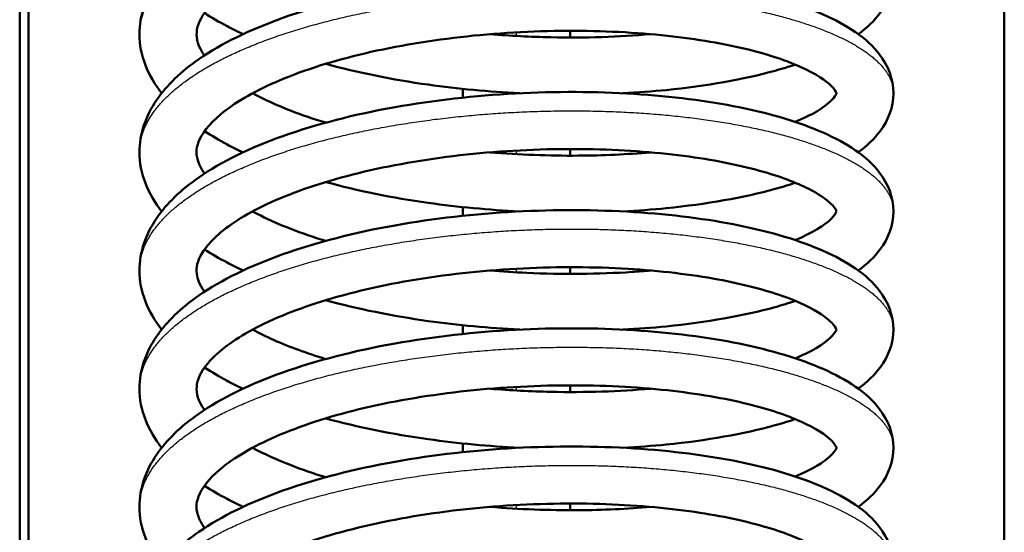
# Model space of a CAD drawing. Header units: millimetres. Extents: x 196 to 2279, y -1387 to 2348.
# Tile 8 of 89: x 404 to 459, y -1053 to -1024. Entities that reach past the tile are written whole.
import ezdxf

# ---------------------------------------------------------------- set-up
doc = ezdxf.new("R2010")
doc.units = ezdxf.units.MM
doc.header["$LTSCALE"] = 0.75
doc.layers.add('Visible', color=7, linetype='Continuous', lineweight=50)
doc.layers.add('Visible Narrow', color=7, linetype='Continuous', lineweight=25)

msp = doc.modelspace()

# ---------------------------------------------------------------- linework, layer by layer
at = {"layer": 'Visible', "extrusion": (0, 0, -1)}
for p, q in [((404.377, -1136.51, 115.005), (404.377, -808.179, 115.005)), ((404.877, -808.179, 114.505), (404.877, -1136.51, 114.505)), ((459.477, -1136.51, 114.505), (459.477, -808.179, 114.505))]:
    msp.add_line(p, q, dxfattribs=at)
at = {"layer": 'Visible'}
for points, knots in [([(412.319, -1028.28, 55.717), (411.55, -1027.304, 57.47), (411.077, -1026.146, 59.305), (411.077, -1023.946, 62.663), (411.434, -1022.928, 64.251), (412.611, -1021.2, 67.28), (413.419, -1020.438, 68.747), (415.675, -1018.867, 71.87), (417.28, -1018.091, 73.492), (420.974, -1016.769, 76.154), (423.124, -1016.22, 77.221), (427.536, -1015.432, 78.554), (429.848, -1015.17, 78.871), (434.364, -1014.932, 78.778), (436.627, -1014.94, 78.378), (440.854, -1015.205, 76.94), (442.872, -1015.466, 75.883), (446.444, -1016.19, 73.248), (448.037, -1016.669, 71.635), (450.689, -1017.841, 68.016), (451.779, -1018.548, 65.955), (452.966, -1020.106, 62.567), (453.277, -1020.871, 61.218), (453.277, -1022.426, 58.609), (452.982, -1023.173, 57.298), (452.205, -1024.223, 55.038), (451.789, -1024.615, 54.074), (451.307, -1024.967, 53.133)], [117.884992, 117.884992, 117.884992, 117.884992, 118.528747, 118.528747, 119.089249, 119.089249, 119.63273, 119.63273, 120.337547, 120.337547, 121.055171, 121.055171, 121.74045, 121.74045, 122.412117, 122.412117, 123.082411, 123.082411, 123.761298, 123.761298, 124.473646, 124.473646, 124.935429, 124.935429, 125.384832, 125.384832, 125.718573, 125.718573, 125.718573, 125.718573]), ([(447.777, -1023.266, 49.49), (447.995, -1023.176, 49.844), (448.199, -1023.085, 50.205), (449.213, -1022.591, 52.186), (449.74, -1022.163, 53.982), (450.118, -1021.678, 57.389), (450.079, -1021.672, 59.012), (450.075, -1021.643, 61.86), (450.059, -1021.551, 63.111), (449.774, -1021.215, 65.311), (449.554, -1021.016, 66.278), (448.739, -1020.473, 68.682), (447.995, -1020.11, 70.086), (446.068, -1019.425, 72.724), (444.834, -1019.104, 73.968), (441.938, -1018.57, 76.146), (440.21, -1018.362, 77.064), (436.534, -1018.141, 78.366), (434.532, -1018.133, 78.745), (430.545, -1018.325, 78.883), (428.509, -1018.537, 78.638), (424.696, -1019.163, 77.559), (422.868, -1019.582, 76.709), (419.697, -1020.575, 74.533), (418.299, -1021.158, 73.188), (416.168, -1022.349, 70.205), (415.382, -1022.981, 68.545), (414.474, -1024.061, 65.158), (414.31, -1024.49, 63.405), (414.251, -1025.235, 59.83), (414.349, -1025.647, 57.969), (414.722, -1026.159, 56.207)], [142.71231, 142.71231, 142.71231, 142.71231, 142.839276, 142.839276, 143.396235, 143.396235, 143.877937, 143.877937, 144.250723, 144.250723, 144.550953, 144.550953, 145.029387, 145.029387, 145.552347, 145.552347, 146.12825, 146.12825, 146.724071, 146.724071, 147.326426, 147.326426, 147.927648, 147.927648, 148.518127, 148.518127, 149.084198, 149.084198, 149.618858, 149.618858, 150.179864, 150.179864, 150.179864, 150.179864]), ([(412.319, -1034.901, 58.126), (411.55, -1033.924, 59.879), (411.077, -1032.767, 61.714), (411.077, -1030.567, 65.072), (411.434, -1029.549, 66.66), (412.611, -1027.821, 69.689), (413.419, -1027.059, 71.156), (415.675, -1025.488, 74.279), (417.28, -1024.712, 75.901), (420.974, -1023.39, 78.563), (423.124, -1022.841, 79.63), (427.536, -1022.053, 80.963), (429.848, -1021.79, 81.28), (434.364, -1021.553, 81.187), (436.627, -1021.561, 80.787), (440.854, -1021.826, 79.349), (442.872, -1022.086, 78.292), (446.444, -1022.811, 75.657), (448.037, -1023.29, 74.044), (450.689, -1024.462, 70.425), (451.779, -1025.169, 68.364), (452.966, -1026.727, 64.976), (453.277, -1027.492, 63.627), (453.277, -1029.047, 61.018), (452.982, -1029.794, 59.707), (452.205, -1030.844, 57.447), (451.789, -1031.236, 56.483), (451.307, -1031.588, 55.542)], [105.072554, 105.072554, 105.072554, 105.072554, 105.716309, 105.716309, 106.276811, 106.276811, 106.820292, 106.820292, 107.525109, 107.525109, 108.242733, 108.242733, 108.928012, 108.928012, 109.599679, 109.599679, 110.269973, 110.269973, 110.94886, 110.94886, 111.661208, 111.661208, 112.122991, 112.122991, 112.572394, 112.572394, 112.906135, 112.906135, 112.906135, 112.906135]), ([(416.879, -1024.97, 46.842), (416.569, -1024.825, 47.138), (416.269, -1024.675, 47.443), (415.537, -1024.287, 48.235), (415.117, -1024.04, 48.736), (414.723, -1023.782, 49.253)], [129.8375913, 129.8375913, 129.8375913, 129.8375913, 129.9730072, 129.9730072, 130.1815867, 130.1815867, 130.1815867, 130.1815867]), ([(447.775, -1029.887, 51.899), (448.246, -1029.691, 52.663), (448.653, -1029.491, 53.465), (449.63, -1028.91, 55.928), (449.96, -1028.53, 57.72), (450.112, -1028.24, 61.069), (450.094, -1028.319, 62.64), (450.05, -1028.194, 65.281), (449.982, -1028.059, 66.362), (449.509, -1027.582, 69.083), (448.921, -1027.181, 70.705), (447.313, -1026.459, 73.56), (446.308, -1026.119, 74.844), (443.832, -1025.507, 77.244), (442.282, -1025.242, 78.334), (438.879, -1024.871, 80.043), (436.971, -1024.775, 80.66), (433.06, -1024.792, 81.3), (431.005, -1024.908, 81.317), (427.059, -1025.359, 80.737), (425.116, -1025.697, 80.133), (421.626, -1026.547, 78.384), (420.028, -1027.074, 77.226), (417.416, -1028.215, 74.532), (416.357, -1028.845, 72.964), (414.948, -1030.025, 69.692), (414.555, -1030.577, 67.957), (414.226, -1031.435, 64.406), (414.227, -1031.756, 62.566), (414.465, -1032.368, 60.045), (414.572, -1032.566, 59.319), (414.724, -1032.778, 58.608)], [154.450611, 154.450611, 154.450611, 154.450611, 154.724041, 154.724041, 155.264726, 155.264726, 155.733771, 155.733771, 156.05787, 156.05787, 156.574537, 156.574537, 157.064376, 157.064376, 157.624932, 157.624932, 158.21227, 158.21227, 158.813821, 158.813821, 159.416389, 159.416389, 160.01231, 160.01231, 160.593129, 160.593129, 161.138256, 161.138256, 161.693375, 161.693375, 161.919872, 161.919872, 161.919872, 161.919872]), ([(430.703, -1024.97, 41.002), (431.835, -1025.062, 40.935), (432.976, -1025.121, 40.965), (436.019, -1025.185, 41.313), (437.931, -1025.125, 41.826), (439.698, -1024.97, 42.599)], [140.7064206, 140.7064206, 140.7064206, 140.7064206, 141.0454796, 141.0454796, 141.6252429, 141.6252429, 141.6252429, 141.6252429]), ([(432.356, -1028.28, 40.974), (430.637, -1028.195, 40.922), (428.906, -1028.034, 41.072), (425.235, -1027.515, 41.832), (423.279, -1027.122, 42.544), (421.5, -1026.633, 43.492)], [128.108404, 128.108404, 128.108404, 128.108404, 128.622495, 128.622495, 129.243797, 129.243797, 129.243797, 129.243797]), ([(447.779, -1026.674, 48.034), (447.417, -1026.795, 47.638), (447.04, -1026.909, 47.256), (444.89, -1027.505, 45.234), (442.804, -1027.874, 43.836), (439.775, -1028.177, 42.496), (438.962, -1028.238, 42.193), (438.133, -1028.28, 41.938)], [126.361156, 126.361156, 126.361156, 126.361156, 126.52548, 126.52548, 127.264303, 127.264303, 127.523266, 127.523266, 127.523266, 127.523266]), ([(412.319, -1041.522, 60.535), (411.55, -1040.545, 62.288), (411.077, -1039.387, 64.123), (411.077, -1037.188, 67.481), (411.434, -1036.169, 69.069), (412.611, -1034.442, 72.098), (413.419, -1033.68, 73.565), (415.675, -1032.108, 76.688), (417.28, -1031.332, 78.31), (420.974, -1030.011, 80.972), (423.124, -1029.462, 82.039), (427.536, -1028.674, 83.372), (429.848, -1028.411, 83.688), (434.364, -1028.174, 83.596), (436.627, -1028.182, 83.196), (440.854, -1028.447, 81.758), (442.872, -1028.707, 80.701), (446.444, -1029.431, 78.066), (448.037, -1029.911, 76.453), (450.689, -1031.083, 72.834), (451.779, -1031.789, 70.773), (452.966, -1033.348, 67.384), (453.277, -1034.113, 66.036), (453.277, -1035.668, 63.427), (452.982, -1036.415, 62.116), (452.205, -1037.465, 59.856), (451.789, -1037.856, 58.892), (451.307, -1038.209, 57.951)], [92.260116, 92.260116, 92.260116, 92.260116, 92.903871, 92.903871, 93.464373, 93.464373, 94.007854, 94.007854, 94.712671, 94.712671, 95.430295, 95.430295, 96.115574, 96.115574, 96.787241, 96.787241, 97.457535, 97.457535, 98.136422, 98.136422, 98.84877, 98.84877, 99.310553, 99.310553, 99.759956, 99.759956, 100.093697, 100.093697, 100.093697, 100.093697]), ([(417.409, -1028.281, 50.268), (418.045, -1028.623, 49.42), (418.77, -1028.955, 48.632), (420.168, -1029.497, 47.385), (420.817, -1029.72, 46.886), (421.502, -1029.928, 46.432)], [150.8689655, 150.8689655, 150.8689655, 150.8689655, 151.2011712, 151.2011712, 151.4538972, 151.4538972, 151.4538972, 151.4538972]), ([(416.879, -1031.591, 49.25), (416.569, -1031.445, 49.547), (416.269, -1031.296, 49.852), (415.538, -1030.908, 50.643), (415.118, -1030.662, 51.143), (414.725, -1030.404, 51.659)], [117.0251533, 117.0251533, 117.0251533, 117.0251533, 117.1605692, 117.1605692, 117.3687486, 117.3687486, 117.3687486, 117.3687486]), ([(447.778, -1036.508, 54.309), (448.743, -1036.108, 55.874), (449.437, -1035.66, 57.636), (450.066, -1035.046, 61.053), (450.076, -1034.91, 62.724), (450.077, -1034.893, 66.318), (450.106, -1034.78, 68.305), (449.525, -1034.238, 71.219), (449.207, -1034.006, 72.231), (448.15, -1033.422, 74.652), (447.269, -1033.06, 76.022), (445.065, -1032.398, 78.584), (443.671, -1032.099, 79.768), (440.519, -1031.637, 81.737), (438.703, -1031.48, 82.515), (434.903, -1031.37, 83.51), (432.865, -1031.419, 83.719), (428.875, -1031.734, 83.516), (426.873, -1032.009, 83.099), (423.191, -1032.745, 81.694), (421.461, -1033.218, 80.689), (418.541, -1034.291, 78.252), (417.299, -1034.899, 76.794), (415.506, -1036.102, 73.657), (414.908, -1036.711, 71.952), (414.305, -1037.686, 68.503), (414.242, -1038.035, 66.739), (414.325, -1038.68, 63.688), (414.439, -1038.993, 62.378), (414.708, -1039.378, 61.082), (414.716, -1039.389, 61.046), (414.723, -1039.399, 61.01)], [166.188953, 166.188953, 166.188953, 166.188953, 166.753426, 166.753426, 167.247535, 167.247535, 167.831809, 167.831809, 168.153707, 168.153707, 168.643511, 168.643511, 169.18701, 169.18701, 169.766928, 169.766928, 170.36606, 170.36606, 170.968922, 170.968922, 171.568908, 171.568908, 172.154565, 172.154565, 172.71117, 172.71117, 173.244839, 173.244839, 173.646827, 173.646827, 173.65836, 173.65836, 173.65836, 173.65836]), ([(430.694, -1031.591, 43.411), (432.339, -1031.726, 43.314), (434.013, -1031.787, 43.423), (437.018, -1031.768, 44.01), (438.388, -1031.704, 44.438), (439.688, -1031.591, 45.005)], [152.4438857, 152.4438857, 152.4438857, 152.4438857, 152.9379303, 152.9379303, 153.3622505, 153.3622505, 153.3622505, 153.3622505]), ([(432.356, -1034.901, 43.383), (430.637, -1034.816, 43.331), (428.906, -1034.655, 43.481), (425.235, -1034.136, 44.241), (423.279, -1033.743, 44.953), (421.5, -1033.254, 45.901)], [115.295966, 115.295966, 115.295966, 115.295966, 115.810057, 115.810057, 116.4313, 116.4313, 116.4313, 116.4313]), ([(447.779, -1033.295, 50.442), (447.417, -1033.416, 50.047), (447.04, -1033.53, 49.664), (444.89, -1034.125, 47.643), (442.804, -1034.494, 46.245), (439.775, -1034.798, 44.905), (438.962, -1034.859, 44.602), (438.133, -1034.901, 44.347)], [113.548829, 113.548829, 113.548829, 113.548829, 113.713042, 113.713042, 114.451865, 114.451865, 114.710829, 114.710829, 114.710829, 114.710829]), ([(412.319, -1048.143, 62.944), (411.55, -1047.166, 64.697), (411.077, -1046.008, 66.532), (411.077, -1043.808, 69.89), (411.434, -1042.79, 71.478), (412.611, -1041.062, 74.507), (413.419, -1040.301, 75.974), (415.675, -1038.729, 79.097), (417.28, -1037.953, 80.719), (420.974, -1036.632, 83.381), (423.124, -1036.083, 84.448), (427.536, -1035.295, 85.781), (429.848, -1035.032, 86.097), (434.364, -1034.795, 86.005), (436.627, -1034.803, 85.605), (440.854, -1035.068, 84.167), (442.872, -1035.328, 83.11), (446.444, -1036.052, 80.475), (448.037, -1036.532, 78.862), (450.689, -1037.704, 75.243), (451.779, -1038.41, 73.182), (452.966, -1039.969, 69.793), (453.277, -1040.734, 68.445), (453.277, -1042.289, 65.836), (452.982, -1043.036, 64.525), (452.205, -1044.085, 62.265), (451.789, -1044.477, 61.301), (451.307, -1044.83, 60.36)], [79.447678, 79.447678, 79.447678, 79.447678, 80.091433, 80.091433, 80.651936, 80.651936, 81.195416, 81.195416, 81.900233, 81.900233, 82.617857, 82.617857, 83.303136, 83.303136, 83.974803, 83.974803, 84.645097, 84.645097, 85.323984, 85.323984, 86.036332, 86.036332, 86.498115, 86.498115, 86.947518, 86.947518, 87.281259, 87.281259, 87.281259, 87.281259]), ([(417.408, -1034.901, 52.676), (417.555, -1034.981, 52.479), (417.707, -1035.06, 52.286), (418.892, -1035.649, 50.853), (420.132, -1036.132, 49.749), (421.501, -1036.549, 48.841)], [162.6065344, 162.6065344, 162.6065344, 162.6065344, 162.6838629, 162.6838629, 163.1916603, 163.1916603, 163.1916603, 163.1916603]), ([(416.879, -1038.211, 51.659), (416.569, -1038.066, 51.956), (416.269, -1037.917, 52.261), (415.537, -1037.528, 53.053), (415.117, -1037.282, 53.553), (414.724, -1037.024, 54.07)], [104.2127154, 104.2127154, 104.2127154, 104.2127154, 104.3481313, 104.3481313, 104.5565552, 104.5565552, 104.5565552, 104.5565552]), ([(447.777, -1043.129, 56.717), (447.995, -1043.039, 57.071), (448.199, -1042.947, 57.432), (449.213, -1042.454, 59.413), (449.74, -1042.026, 61.209), (450.118, -1041.54, 64.616), (450.079, -1041.534, 66.239), (450.075, -1041.505, 69.087), (450.059, -1041.413, 70.338), (449.774, -1041.077, 72.538), (449.554, -1040.878, 73.505), (448.739, -1040.335, 75.909), (447.995, -1039.972, 77.313), (446.068, -1039.288, 79.951), (444.834, -1038.966, 81.195), (441.938, -1038.432, 83.373), (440.21, -1038.224, 84.291), (436.534, -1038.004, 85.593), (434.532, -1037.995, 85.972), (430.545, -1038.187, 86.11), (428.509, -1038.399, 85.865), (424.696, -1039.025, 84.786), (422.868, -1039.445, 83.936), (419.697, -1040.438, 81.76), (418.299, -1041.02, 80.415), (416.168, -1042.212, 77.432), (415.382, -1042.843, 75.772), (414.474, -1043.923, 72.385), (414.31, -1044.353, 70.631), (414.251, -1045.098, 67.057), (414.349, -1045.509, 65.196), (414.722, -1046.021, 63.434)], [177.92701, 177.92701, 177.92701, 177.92701, 178.053978, 178.053978, 178.610936, 178.610936, 179.092638, 179.092638, 179.465424, 179.465424, 179.765653, 179.765653, 180.244087, 180.244087, 180.767047, 180.767047, 181.34295, 181.34295, 181.938771, 181.938771, 182.541126, 182.541126, 183.142348, 183.142348, 183.732827, 183.732827, 184.298898, 184.298898, 184.833558, 184.833558, 185.394563, 185.394563, 185.394563, 185.394563]), ([(430.703, -1038.211, 45.82), (431.385, -1038.268, 45.779), (432.07, -1038.311, 45.774), (434.751, -1038.431, 45.894), (436.769, -1038.414, 46.3), (439.001, -1038.269, 47.124), (439.351, -1038.242, 47.265), (439.698, -1038.212, 47.417)], [164.1823045, 164.1823045, 164.1823045, 164.1823045, 164.3868542, 164.3868542, 164.9883758, 164.9883758, 165.1017806, 165.1017806, 165.1017806, 165.1017806]), ([(432.356, -1041.522, 45.792), (430.637, -1041.436, 45.74), (428.906, -1041.275, 45.89), (425.235, -1040.757, 46.65), (423.278, -1040.364, 47.362), (421.498, -1039.875, 48.311)], [102.483528, 102.483528, 102.483528, 102.483528, 102.997619, 102.997619, 103.619075, 103.619075, 103.619075, 103.619075]), ([(447.778, -1039.916, 52.851), (447.417, -1040.036, 52.456), (447.04, -1040.151, 52.073), (444.89, -1040.746, 50.052), (442.804, -1041.115, 48.654), (439.775, -1041.419, 47.314), (438.962, -1041.479, 47.011), (438.133, -1041.522, 46.756)], [100.736428, 100.736428, 100.736428, 100.736428, 100.900604, 100.900604, 101.639427, 101.639427, 101.898391, 101.898391, 101.898391, 101.898391]), ([(412.319, -1054.763, 65.353), (411.55, -1053.787, 67.106), (411.077, -1052.629, 68.941), (411.077, -1050.429, 72.299), (411.434, -1049.411, 73.887), (412.611, -1047.683, 76.916), (413.419, -1046.921, 78.383), (415.675, -1045.35, 81.506), (417.28, -1044.574, 83.128), (420.974, -1043.253, 85.79), (423.124, -1042.703, 86.857), (427.536, -1041.916, 88.19), (429.848, -1041.653, 88.506), (434.364, -1041.416, 88.414), (436.627, -1041.423, 88.014), (440.854, -1041.689, 86.575), (442.872, -1041.949, 85.519), (446.444, -1042.673, 82.884), (448.037, -1043.152, 81.271), (450.689, -1044.325, 77.652), (451.779, -1045.031, 75.591), (452.966, -1046.589, 72.202), (453.277, -1047.355, 70.854), (453.277, -1048.91, 68.245), (452.982, -1049.657, 66.934), (452.205, -1050.706, 64.674), (451.789, -1051.098, 63.71), (451.307, -1051.451, 62.769)], [66.63524, 66.63524, 66.63524, 66.63524, 67.278995, 67.278995, 67.839498, 67.839498, 68.382978, 68.382978, 69.087795, 69.087795, 69.805419, 69.805419, 70.490698, 70.490698, 71.162365, 71.162365, 71.832659, 71.832659, 72.511546, 72.511546, 73.223894, 73.223894, 73.685677, 73.685677, 74.13508, 74.13508, 74.468821, 74.468821, 74.468821, 74.468821]), ([(417.407, -1041.521, 55.088), (417.78, -1041.722, 54.589), (418.183, -1041.92, 54.113), (419.471, -1042.49, 52.763), (420.446, -1042.848, 51.951), (421.502, -1043.17, 51.251)], [174.3449067, 174.3449067, 174.3449067, 174.3449067, 174.540039, 174.540039, 174.9301168, 174.9301168, 174.9301168, 174.9301168]), ([(416.879, -1044.832, 54.068), (416.569, -1044.687, 54.365), (416.269, -1044.538, 54.67), (415.537, -1044.149, 55.462), (415.117, -1043.902, 55.963), (414.723, -1043.645, 56.48)], [91.4002774, 91.4002774, 91.4002774, 91.4002774, 91.5356933, 91.5356933, 91.7442728, 91.7442728, 91.7442728, 91.7442728]), ([(447.775, -1049.749, 59.126), (448.246, -1049.554, 59.89), (448.653, -1049.353, 60.691), (449.63, -1048.772, 63.155), (449.96, -1048.392, 64.946), (450.112, -1048.103, 68.296), (450.094, -1048.181, 69.867), (450.05, -1048.057, 72.508), (449.982, -1047.921, 73.589), (449.509, -1047.445, 76.31), (448.921, -1047.043, 77.932), (447.313, -1046.322, 80.787), (446.308, -1045.982, 82.071), (443.832, -1045.37, 84.471), (442.282, -1045.104, 85.561), (438.879, -1044.733, 87.269), (436.971, -1044.637, 87.887), (433.06, -1044.654, 88.527), (431.005, -1044.77, 88.544), (427.059, -1045.221, 87.964), (425.116, -1045.56, 87.359), (421.626, -1046.41, 85.611), (420.028, -1046.936, 84.453), (417.416, -1048.077, 81.758), (416.357, -1048.708, 80.191), (414.948, -1049.887, 76.918), (414.555, -1050.439, 75.184), (414.226, -1051.297, 71.633), (414.227, -1051.618, 69.793), (414.465, -1052.23, 67.272), (414.572, -1052.428, 66.546), (414.724, -1052.641, 65.835)], [189.66531, 189.66531, 189.66531, 189.66531, 189.938742, 189.938742, 190.479426, 190.479426, 190.948471, 190.948471, 191.27257, 191.27257, 191.789237, 191.789237, 192.279076, 192.279076, 192.839632, 192.839632, 193.42697, 193.42697, 194.028521, 194.028521, 194.631088, 194.631088, 195.22701, 195.22701, 195.807829, 195.807829, 196.352955, 196.352955, 196.908074, 196.908074, 197.134571, 197.134571, 197.134571, 197.134571]), ([(430.703, -1044.832, 48.229), (431.835, -1044.925, 48.162), (432.976, -1044.983, 48.192), (436.019, -1045.047, 48.54), (437.931, -1044.987, 49.053), (439.698, -1044.832, 49.826)], [175.9211199, 175.9211199, 175.9211199, 175.9211199, 176.2601813, 176.2601813, 176.8399421, 176.8399421, 176.8399421, 176.8399421]), ([(432.356, -1048.142, 48.201), (430.637, -1048.057, 48.149), (428.906, -1047.896, 48.299), (425.235, -1047.378, 49.059), (423.279, -1046.985, 49.771), (421.5, -1046.496, 50.719)], [89.67109, 89.67109, 89.67109, 89.67109, 90.185181, 90.185181, 90.806483, 90.806483, 90.806483, 90.806483]), ([(447.779, -1046.537, 55.261), (447.417, -1046.657, 54.865), (447.04, -1046.771, 54.482), (444.89, -1047.367, 52.461), (442.804, -1047.736, 51.063), (439.775, -1048.04, 49.723), (438.962, -1048.1, 49.42), (438.133, -1048.142, 49.165)], [87.923842, 87.923842, 87.923842, 87.923842, 88.088166, 88.088166, 88.826989, 88.826989, 89.085953, 89.085953, 89.085953, 89.085953]), ([(412.319, -1061.384, 67.762), (411.55, -1060.408, 69.515), (411.077, -1059.25, 71.35), (411.077, -1057.05, 74.708), (411.434, -1056.032, 76.296), (412.611, -1054.304, 79.325), (413.419, -1053.542, 80.792), (415.675, -1051.971, 83.915), (417.28, -1051.195, 85.537), (420.974, -1049.874, 88.199), (423.124, -1049.324, 89.266), (427.536, -1048.536, 90.599), (429.848, -1048.274, 90.915), (434.364, -1048.036, 90.823), (436.627, -1048.044, 90.423), (440.854, -1048.31, 88.984), (442.872, -1048.57, 87.927), (446.444, -1049.294, 85.293), (448.037, -1049.773, 83.68), (450.689, -1050.945, 80.06), (451.779, -1051.652, 78), (452.966, -1053.21, 74.611), (453.277, -1053.975, 73.263), (453.277, -1055.531, 70.654), (452.982, -1056.277, 69.343), (452.205, -1057.327, 67.082), (451.789, -1057.719, 66.119), (451.307, -1058.072, 65.178)], [53.822802, 53.822802, 53.822802, 53.822802, 54.466557, 54.466557, 55.027059, 55.027059, 55.57054, 55.57054, 56.275357, 56.275357, 56.992981, 56.992981, 57.67826, 57.67826, 58.349927, 58.349927, 59.020221, 59.020221, 59.699108, 59.699108, 60.411456, 60.411456, 60.873239, 60.873239, 61.322642, 61.322642, 61.656383, 61.656383, 61.656383, 61.656383]), ([(417.409, -1048.143, 57.495), (418.045, -1048.485, 56.647), (418.77, -1048.817, 55.859), (420.168, -1049.359, 54.612), (420.817, -1049.582, 54.113), (421.502, -1049.79, 53.659)], [186.0836647, 186.0836647, 186.0836647, 186.0836647, 186.4158715, 186.4158715, 186.6685964, 186.6685964, 186.6685964, 186.6685964]), ([(416.879, -1051.453, 56.477), (416.569, -1051.308, 56.774), (416.269, -1051.159, 57.079), (415.538, -1050.77, 57.87), (415.118, -1050.524, 58.37), (414.725, -1050.267, 58.886)], [78.5878394, 78.5878394, 78.5878394, 78.5878394, 78.7232554, 78.7232554, 78.9314347, 78.9314347, 78.9314347, 78.9314347]), ([(447.778, -1056.371, 61.536), (448.743, -1055.97, 63.101), (449.437, -1055.523, 64.862), (450.066, -1054.909, 68.28), (450.076, -1054.772, 69.951), (450.077, -1054.756, 73.545), (450.106, -1054.642, 75.532), (449.525, -1054.1, 78.446), (449.207, -1053.869, 79.458), (448.15, -1053.285, 81.879), (447.269, -1052.923, 83.249), (445.065, -1052.261, 85.811), (443.671, -1051.961, 86.995), (440.519, -1051.5, 88.964), (438.703, -1051.342, 89.742), (434.903, -1051.233, 90.737), (432.865, -1051.281, 90.946), (428.875, -1051.596, 90.743), (426.873, -1051.871, 90.326), (423.191, -1052.607, 88.921), (421.461, -1053.08, 87.916), (418.541, -1054.153, 85.479), (417.299, -1054.762, 84.021), (415.506, -1055.964, 80.884), (414.908, -1056.573, 79.178), (414.305, -1057.549, 75.73), (414.242, -1057.898, 73.966), (414.325, -1058.542, 70.915), (414.439, -1058.856, 69.605), (414.708, -1059.24, 68.309), (414.716, -1059.251, 68.273), (414.723, -1059.262, 68.237)], [201.403653, 201.403653, 201.403653, 201.403653, 201.968125, 201.968125, 202.462235, 202.462235, 203.046509, 203.046509, 203.368406, 203.368406, 203.858211, 203.858211, 204.40171, 204.40171, 204.981627, 204.981627, 205.58076, 205.58076, 206.183622, 206.183622, 206.783607, 206.783607, 207.369265, 207.369265, 207.92587, 207.92587, 208.459538, 208.459538, 208.861527, 208.861527, 208.873059, 208.873059, 208.873059, 208.873059]), ([(430.694, -1051.453, 50.638), (432.339, -1051.588, 50.54), (434.013, -1051.649, 50.65), (437.018, -1051.63, 51.237), (438.388, -1051.566, 51.665), (439.688, -1051.453, 52.231)], [187.658585, 187.658585, 187.658585, 187.658585, 188.1526308, 188.1526308, 188.5769498, 188.5769498, 188.5769498, 188.5769498])]:
    msp.add_open_spline(points, degree=3, knots=knots, dxfattribs=at)
at = {"layer": 'Visible', "extrusion": (1, 0, 0)}
for points in [[(435.177, -1024.783, -123.146), (435.177, -1024.907, -123.131), (435.177, -1025.032, -123.116), (435.177, -1025.157, -123.101)], [(429.177, -1028.524, -122.703), (429.177, -1028.362, -122.722), (429.177, -1028.199, -122.741), (429.177, -1028.036, -122.76)], [(435.177, -1031.404, -122.375), (435.177, -1031.528, -122.361), (435.177, -1031.653, -122.347), (435.177, -1031.778, -122.334)], [(429.177, -1035.145, -121.965), (429.177, -1034.982, -121.983), (429.177, -1034.82, -122), (429.177, -1034.657, -122.018)], [(435.177, -1038.025, -121.663), (435.177, -1038.149, -121.65), (435.177, -1038.274, -121.637), (435.177, -1038.398, -121.624)], [(429.177, -1041.766, -121.286), (429.177, -1041.603, -121.302), (429.177, -1041.44, -121.318), (429.177, -1041.278, -121.334)], [(435.177, -1044.645, -121.009), (435.177, -1044.77, -120.997), (435.177, -1044.895, -120.985), (435.177, -1045.019, -120.974)], [(429.177, -1048.387, -120.666), (429.177, -1048.224, -120.68), (429.177, -1048.061, -120.695), (429.177, -1047.898, -120.709)], [(435.177, -1051.266, -120.415), (435.177, -1051.391, -120.405), (435.177, -1051.515, -120.394), (435.177, -1051.64, -120.384)]]:
    msp.add_open_spline(points, degree=3, dxfattribs=at)
at = {"layer": 'Visible Narrow'}
for points, knots in [([(411.077, -1024.97, 61.1), (411.077, -1024.037, 63.291), (411.606, -1023.128, 65.426), (412.677, -1021.286, 69.753), (415.68, -1019.762, 73.205), (418.683, -1018.238, 76.657), (423.022, -1017.288, 78.535), (427.361, -1016.337, 80.412), (432.177, -1016.1, 80.326), (436.993, -1015.864, 80.24), (441.332, -1016.342, 78.191), (445.671, -1016.82, 76.141), (448.673, -1017.871, 72.517), (451.676, -1018.922, 68.892), (452.748, -1020.291, 64.394), (453.277, -1020.966, 62.174), (453.277, -1021.659, 59.896)], [-0.57954545, -0.57954545, -0.57954545, -0.57792208, -0.57792208, -0.57467532, -0.57467532, -0.57142857, -0.57142857, -0.56818182, -0.56818182, -0.56493506, -0.56493506, -0.56168831, -0.56168831, -0.55844156, -0.55844156, -0.55681818, -0.55681818, -0.55681818]), ([(411.077, -1031.591, 63.509), (411.077, -1030.658, 65.7), (411.606, -1029.749, 67.835), (412.677, -1027.907, 72.162), (415.68, -1026.383, 75.614), (418.683, -1024.859, 79.066), (423.022, -1023.908, 80.944), (427.361, -1022.957, 82.821), (432.177, -1022.721, 82.735), (436.993, -1022.485, 82.649), (441.332, -1022.963, 80.6), (445.671, -1023.441, 78.55), (448.673, -1024.491, 74.926), (451.676, -1025.542, 71.301), (452.748, -1026.911, 66.803), (453.277, -1027.587, 64.582), (453.277, -1028.28, 62.305)], [-0.625, -0.625, -0.625, -0.62337662, -0.62337662, -0.62012987, -0.62012987, -0.61688312, -0.61688312, -0.61363636, -0.61363636, -0.61038961, -0.61038961, -0.60714286, -0.60714286, -0.6038961, -0.6038961, -0.60227273, -0.60227273, -0.60227273]), ([(411.077, -1038.211, 65.918), (411.077, -1037.279, 68.109), (411.606, -1036.37, 70.244), (412.677, -1034.528, 74.571), (415.68, -1033.004, 78.023), (418.683, -1031.48, 81.475), (423.022, -1030.529, 83.353), (427.361, -1029.578, 85.23), (432.177, -1029.342, 85.144), (436.993, -1029.105, 85.058), (441.332, -1029.583, 83.009), (445.671, -1030.061, 80.959), (448.673, -1031.112, 77.335), (451.676, -1032.163, 73.71), (452.748, -1033.532, 69.212), (453.277, -1034.208, 66.991), (453.277, -1034.901, 64.714)], [-0.67045455, -0.67045455, -0.67045455, -0.66883117, -0.66883117, -0.66558442, -0.66558442, -0.66233766, -0.66233766, -0.65909091, -0.65909091, -0.65584416, -0.65584416, -0.6525974, -0.6525974, -0.64935065, -0.64935065, -0.64772727, -0.64772727, -0.64772727]), ([(411.077, -1044.832, 68.327), (411.077, -1043.9, 70.518), (411.606, -1042.99, 72.653), (412.677, -1041.149, 76.98), (415.68, -1039.625, 80.432), (418.683, -1038.101, 83.884), (423.022, -1037.15, 85.762), (427.361, -1036.199, 87.639), (432.177, -1035.963, 87.553), (436.993, -1035.726, 87.467), (441.332, -1036.204, 85.418), (445.671, -1036.682, 83.368), (448.673, -1037.733, 79.744), (451.676, -1038.784, 76.119), (452.748, -1040.153, 71.621), (453.277, -1040.829, 69.4), (453.277, -1041.522, 67.123)], [-0.71590909, -0.71590909, -0.71590909, -0.71428571, -0.71428571, -0.71103896, -0.71103896, -0.70779221, -0.70779221, -0.70454545, -0.70454545, -0.7012987, -0.7012987, -0.69805195, -0.69805195, -0.69480519, -0.69480519, -0.69318182, -0.69318182, -0.69318182]), ([(411.077, -1051.453, 70.736), (411.077, -1050.521, 72.927), (411.606, -1049.611, 75.062), (412.677, -1047.769, 79.389), (415.68, -1046.246, 82.841), (418.683, -1044.722, 86.293), (423.022, -1043.771, 88.171), (427.361, -1042.82, 90.048), (432.177, -1042.583, 89.962), (436.993, -1042.347, 89.876), (441.332, -1042.825, 87.827), (445.671, -1043.303, 85.777), (448.673, -1044.354, 82.153), (451.676, -1045.405, 78.528), (452.748, -1046.774, 74.03), (453.277, -1047.45, 71.809), (453.277, -1048.143, 69.532)], [-0.76136364, -0.76136364, -0.76136364, -0.75974026, -0.75974026, -0.75649351, -0.75649351, -0.75324675, -0.75324675, -0.75, -0.75, -0.74675325, -0.74675325, -0.74350649, -0.74350649, -0.74025974, -0.74025974, -0.73863636, -0.73863636, -0.73863636]), ([(411.077, -1058.074, 73.145), (411.077, -1057.141, 75.336), (411.606, -1056.232, 77.471), (412.677, -1054.39, 81.797), (415.68, -1052.866, 85.25), (418.683, -1051.343, 88.702), (423.022, -1050.392, 90.58), (427.361, -1049.441, 92.457), (432.177, -1049.204, 92.371), (436.993, -1048.968, 92.285), (441.332, -1049.446, 90.236), (445.671, -1049.924, 88.186), (448.673, -1050.975, 84.562), (451.676, -1052.026, 80.937), (452.748, -1053.395, 76.439), (453.277, -1054.07, 74.218), (453.277, -1054.764, 71.941)], [-0.80681818, -0.80681818, -0.80681818, -0.80519481, -0.80519481, -0.80194805, -0.80194805, -0.7987013, -0.7987013, -0.79545455, -0.79545455, -0.79220779, -0.79220779, -0.78896104, -0.78896104, -0.78571429, -0.78571429, -0.78409091, -0.78409091, -0.78409091])]:
    msp.add_rational_spline(points, [0.987463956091, 0.987463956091, 1, 0.974927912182, 1, 0.974927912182, 1, 0.974927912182, 1, 0.974927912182, 1, 0.974927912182, 1, 0.974927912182, 1, 0.987463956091, 0.987463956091], degree=2, knots=knots, dxfattribs=at)
at = {"layer": 'Visible Narrow', "extrusion": (1, 0, 0)}
for points in [[(432.177, -1025.071, -120.113), (432.177, -1025.003, -120.121), (432.177, -1024.936, -120.129), (432.177, -1024.869, -120.137)], [(432.177, -1028.289, -119.737), (432.177, -1028.283, -119.738), (432.177, -1028.277, -119.738), (432.177, -1028.271, -119.739)], [(432.177, -1031.692, -119.353), (432.177, -1031.624, -119.361), (432.177, -1031.557, -119.368), (432.177, -1031.489, -119.376)], [(432.177, -1034.91, -119.004), (432.177, -1034.904, -119.005), (432.177, -1034.898, -119.006), (432.177, -1034.892, -119.006)], [(432.177, -1038.313, -118.65), (432.177, -1038.245, -118.657), (432.177, -1038.178, -118.664), (432.177, -1038.11, -118.671)], [(432.177, -1041.531, -118.329), (432.177, -1041.524, -118.33), (432.177, -1041.518, -118.33), (432.177, -1041.512, -118.331)], [(432.177, -1044.933, -118.004), (432.177, -1044.866, -118.011), (432.177, -1044.799, -118.017), (432.177, -1044.731, -118.023)], [(432.177, -1048.151, -117.711), (432.177, -1048.145, -117.712), (432.177, -1048.139, -117.712), (432.177, -1048.133, -117.713)], [(432.177, -1051.555, -117.416), (432.177, -1051.487, -117.422), (432.177, -1051.419, -117.428), (432.177, -1051.351, -117.433)]]:
    msp.add_open_spline(points, degree=3, dxfattribs=at)

doc.saveas('drawing.dxf')
